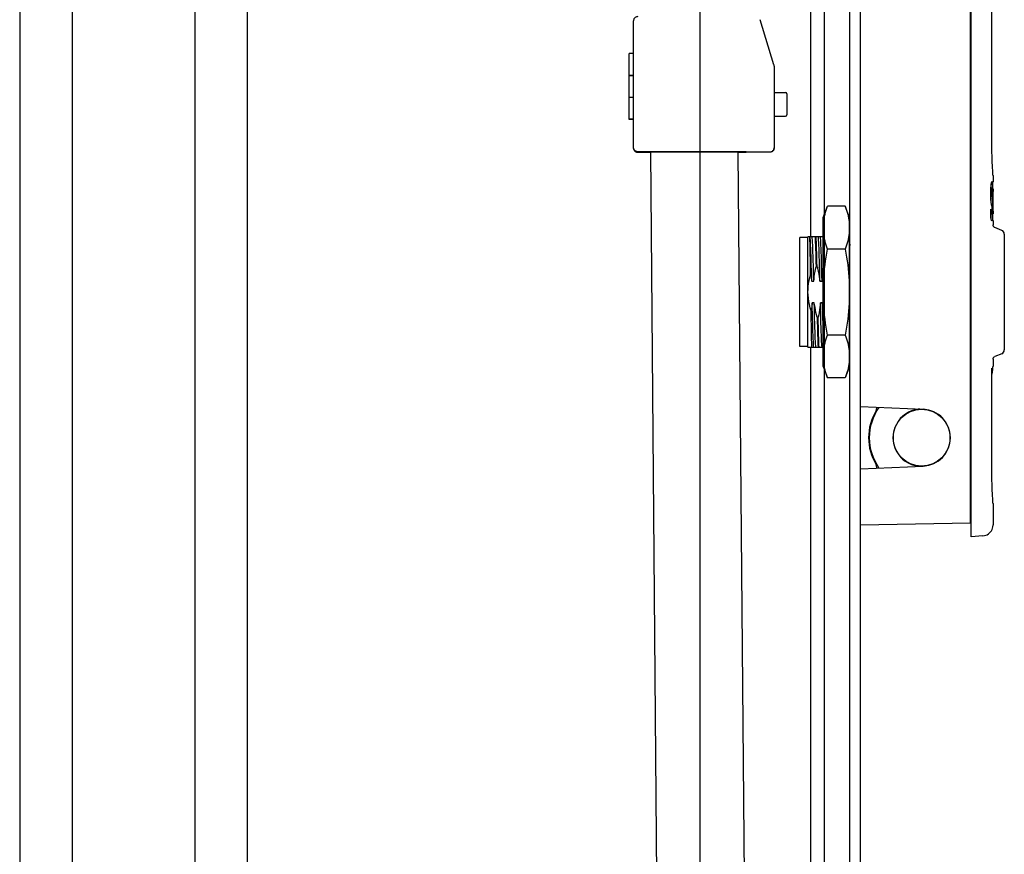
# Model space of a CAD drawing. Header units: inches. Extents: x 0 to 155, y 0 to 100.
# Tile 98 of 102: x 102.33 to 109.37, y 62.05 to 68.01. Entities that reach past the tile are written whole.
import ezdxf

# ---------------------------------------------------------------- set-up
doc = ezdxf.new("R2010")
doc.units = ezdxf.units.IN
doc.header["$LTSCALE"] = 8.5
doc.header["$MEASUREMENT"] = 0
doc.layers.get('0').update_dxf_attribs({"linetype": 'CONTINUOUS'})
doc.layers.add('REAR_DOOR_ASSEMBLY', color=7, linetype='CONTINUOUS')

msp = doc.modelspace()

# ---------------------------------------------------------------- linework, layer by layer
at = {"color": 7, "linetype": 'Continuous'}
for p, q in [((102.335, 85.5666), (102.335, 59.3349)), ((102.71, 85.5666), (102.71, 59.3349)), ((103.585, 85.5666), (103.585, 59.3349)), ((103.96, 85.5666), (103.96, 59.3349)), ((108.085, 54.4659), (108.085, 84.9172)), ((107.1945, 84.6327), (107.1945, 54.7505))]:
    msp.add_line(p, q, dxfattribs=at)
at = {"layer": 'REAR_DOOR_ASSEMBLY', "color": 7, "linetype": 'Continuous'}
for p, q in [((108.2655, 53.7016), (108.2655, 85.6816)), ((108.3405, 53.7016), (108.3405, 85.6816)), ((109.1279, 64.416), (109.1279, 70.2132)), ((109.1328, 64.3176), (109.1328, 69.6557)), ((107.9855, 69.2979), (107.9855, 66.4603)), ((109.2789, 67.1719), (109.2789, 69.2979)), ((106.72, 67.0949), (106.72, 68.0034)), ((107.7237, 67.6887), (107.6255, 68.0117)), ((106.72, 67.7694), (106.69, 67.7694)), ((106.69, 67.6133), (106.69, 67.7694)), ((107.725, 67.68), (107.725, 67.0957)), ((106.72, 67.6133), (106.69, 67.6133)), ((106.69, 67.4563), (106.69, 67.6132)), ((106.72, 67.6097), (106.69, 67.6097)), ((107.725, 67.4911), (107.805, 67.4911)), ((107.815, 67.4811), (107.815, 67.3321)), ((106.72, 67.4562), (106.69, 67.4562)), ((106.69, 67.2992), (106.69, 67.4562)), ((107.725, 67.3221), (107.805, 67.3221)), ((106.72, 67.3007), (106.69, 67.3007)), ((106.72, 67.3005), (106.69, 67.3005)), ((106.72, 67.2992), (106.69, 67.2992)), ((107.5242, 67.0684), (106.75, 67.0684)), ((106.75, 67.0649), (106.8403, 67.0649)), ((106.81, 67.0676), (107.505, 67.0676)), ((106.812, 67.0676), (106.81, 67.0656)), ((106.81, 67.0656), (106.81, 67.0676)), ((106.8403, 67.0656), (106.81, 67.0656)), ((106.8403, 67.0676), (106.9259, 57.2555)), ((107.505, 67.0656), (107.4653, 67.0656)), ((107.4653, 67.0649), (107.5242, 67.0649)), ((107.503, 67.0676), (107.505, 67.0656)), ((107.505, 67.0676), (107.505, 67.0656)), ((107.5242, 67.0684), (107.695, 67.0675)), ((107.6952, 67.0657), (107.5244, 67.0649)), ((107.6997, 67.0661), (107.695, 67.0657)), ((107.7246, 67.0928), (107.725, 67.0975)), ((109.2804, 67.0645), (109.2797, 67.0936)), ((109.2813, 67.0379), (109.2804, 67.0656)), ((109.2822, 67.013), (109.2812, 67.0387)), ((109.2832, 66.9902), (109.2822, 67.0136)), ((109.2842, 66.9699), (109.2832, 66.9902)), ((109.2874, 66.9166), (109.2868, 66.9252)), ((109.2879, 66.9094), (109.2868, 66.925)), ((109.2883, 66.898), (109.2883, 66.8547)), ((109.2756, 66.8373), (109.2854, 66.8373)), ((109.2756, 66.8077), (109.2756, 66.833)), ((109.2854, 66.8373), (109.2854, 66.7773)), ((109.2781, 66.7781), (109.2727, 66.7781)), ((109.2727, 66.7592), (109.2727, 66.7699)), ((109.273, 66.7931), (109.2733, 66.8037)), ((109.2792, 66.8011), (109.2732, 66.8011)), ((109.2733, 66.8037), (109.2739, 66.8134)), ((109.2812, 66.8077), (109.2735, 66.8077)), ((109.2867, 66.7738), (109.2869, 66.7899)), ((109.2869, 66.7899), (109.2871, 66.8043)), ((109.2882, 66.7836), (109.2869, 66.7836)), ((109.2883, 66.8043), (109.2871, 66.8043)), ((109.2881, 66.7654), (109.288, 66.7419)), ((109.2883, 66.8021), (109.2881, 66.7654)), ((109.2736, 66.7367), (109.2731, 66.74)), ((109.2855, 66.7003), (109.2856, 66.6913)), ((109.2856, 66.6913), (109.2857, 66.6814)), ((109.288, 66.7143), (109.2865, 66.7143)), ((108.0759, 66.5986), (108.1056, 66.6803)), ((108.2328, 66.6803), (108.1056, 66.6803)), ((108.2625, 66.5986), (108.2328, 66.6803)), ((109.1279, 66.6746), (109.1328, 66.6746)), ((109.2727, 66.5953), (109.2727, 66.659)), ((109.28, 66.6219), (109.2727, 66.6219)), ((109.2751, 66.608), (109.2754, 66.6175)), ((109.2754, 66.6175), (109.2755, 66.6219)), ((109.2858, 66.664), (109.2826, 66.664)), ((109.2855, 66.6273), (109.2853, 66.6168)), ((109.2857, 66.6386), (109.2855, 66.6273)), ((109.2857, 66.6814), (109.2858, 66.6701)), ((109.2858, 66.6701), (109.2858, 66.664)), ((109.2867, 66.6595), (109.2865, 66.6784)), ((109.2868, 66.6445), (109.2867, 66.6595)), ((109.2882, 66.6445), (109.2868, 66.6445)), ((109.287, 66.6292), (109.2868, 66.6445)), ((109.2873, 66.6161), (109.287, 66.6292)), ((109.2883, 66.6253), (109.2871, 66.6253)), ((108.0759, 65.5345), (108.0759, 66.5986)), ((108.2625, 65.5345), (108.2625, 66.5986)), ((109.28, 66.5746), (109.2789, 66.5749)), ((109.2883, 66.5749), (109.2883, 66.5768)), ((109.2883, 66.5749), (109.2883, 66.5462)), ((109.3508, 66.5072), (109.3004, 66.5281)), ((109.369, 66.4799), (109.369, 65.6532)), ((107.9665, 66.4554), (107.9074, 66.4559)), ((107.9074, 65.6773), (107.9074, 66.4559)), ((108.0759, 66.4603), (107.9665, 66.4603)), ((107.9665, 65.6729), (107.9665, 66.4603)), ((108.2655, 66.4603), (108.2625, 66.4603)), ((108.2655, 66.4361), (108.2625, 66.4406)), ((108.2328, 66.3734), (108.1056, 66.3734)), ((108.0239, 66.247), (108.0313, 66.247)), ((108.2625, 66.247), (108.2655, 66.247)), ((107.993, 66.1433), (108.0078, 66.1433)), ((108.0521, 66.1433), (108.0668, 66.1433)), ((108.0113, 65.9899), (107.9965, 65.9899)), ((108.0704, 65.9899), (108.0556, 65.9899)), ((107.9902, 65.8646), (107.9891, 65.9312)), ((108.0394, 65.8862), (108.032, 65.8862)), ((108.2328, 65.7597), (108.1056, 65.7597)), ((107.9665, 65.6778), (107.9074, 65.6773)), ((107.9665, 65.6729), (108.0759, 65.6729)), ((107.9855, 65.6729), (107.9855, 57.5968)), ((108.2625, 65.6729), (108.2655, 65.6729)), ((109.2883, 65.5869), (109.2883, 65.5377)), ((109.3508, 65.626), (109.3004, 65.6051)), ((108.0759, 65.5345), (108.1056, 65.4529)), ((108.2625, 65.5345), (108.2328, 65.4529)), ((109.2789, 64.8294), (109.2789, 65.5226)), ((108.2328, 65.4529), (108.1056, 65.4529)), ((108.3405, 65.2484), (108.7903, 65.2288)), ((108.4586, 65.2392), (108.4586, 65.2433)), ((108.3405, 64.804), (108.7903, 64.8237)), ((109.2804, 64.722), (109.2797, 64.7511)), ((109.2813, 64.6954), (109.2804, 64.7231)), ((109.2822, 64.6705), (109.2812, 64.6961)), ((109.2832, 64.6477), (109.2822, 64.6711)), ((109.2842, 64.6274), (109.2832, 64.6477)), ((109.2874, 64.5741), (109.2868, 64.5827)), ((109.2879, 64.5669), (109.2868, 64.5825)), ((109.2883, 64.5555), (109.2883, 64.4033)), ((109.1279, 64.416), (108.3405, 64.4023)), ((109.2164, 64.3249), (109.1328, 64.3176))]:
    msp.add_line(p, q, dxfattribs=at)
at = {"layer": 'REAR_DOOR_ASSEMBLY', "color": 3, "linetype": 'Continuous'}
msp.add_line((107.4653, 67.0676), (107.5509, 57.2555), dxfattribs=at)
at = {"layer": 'REAR_DOOR_ASSEMBLY', "color": 7, "linetype": 'Continuous'}
for points in [[(106.75, 68.0334), (106.7453, 68.033), (106.7407, 68.0319), (106.7364, 68.0301), (106.7324, 68.0276), (106.7288, 68.0246), (106.7257, 68.021), (106.7233, 68.017), (106.7215, 68.0126), (106.7204, 68.0081), (106.72, 68.0034)], [(107.725, 67.68), (107.725, 67.6815), (107.7249, 67.683), (107.7247, 67.6844), (107.7244, 67.6859), (107.7241, 67.6873), (107.7237, 67.6888)], [(109.2797, 67.0929), (109.2793, 67.1223), (109.279, 67.1517), (109.2789, 67.1719)], [(109.2793, 67.1221), (109.279, 67.1519), (109.2789, 67.1719)], [(106.75, 67.0684), (106.7477, 67.0685), (106.7453, 67.0687), (106.743, 67.0692), (106.7408, 67.0698), (106.7385, 67.0707), (106.7364, 67.0716), (106.7343, 67.0728), (106.7324, 67.0741), (106.7305, 67.0756), (106.7288, 67.0772), (106.7272, 67.0789), (106.7257, 67.0808), (106.7244, 67.0827), (106.7233, 67.0848), (106.7223, 67.0869), (106.7215, 67.0891), (106.7208, 67.0914), (106.7204, 67.0937), (106.7201, 67.096), (106.72, 67.0984)], [(106.72, 67.0949), (106.7201, 67.0927), (106.7203, 67.0906), (106.7207, 67.0885), (106.7212, 67.0864), (106.7219, 67.0843), (106.7227, 67.0824), (106.7237, 67.0805), (106.7248, 67.0786), (106.726, 67.0769), (106.7273, 67.0752), (106.7288, 67.0736), (106.7304, 67.0722), (106.7321, 67.0708), (106.7338, 67.0696), (106.7357, 67.0685), (106.7376, 67.0676), (106.7395, 67.0668), (106.7416, 67.0661), (106.7436, 67.0655), (106.7457, 67.0652), (106.7479, 67.0649), (106.75, 67.0649)], [(107.695, 67.0675), (107.6997, 67.0679), (107.7042, 67.069), (107.7086, 67.0708), (107.7126, 67.0732), (107.7162, 67.0763), (107.7193, 67.0798), (107.7217, 67.0839), (107.7235, 67.0882), (107.7246, 67.0928)], [(107.725, 67.0957), (107.7246, 67.0911), (107.7235, 67.0865), (107.7218, 67.0821), (107.7193, 67.0781), (107.7162, 67.0745), (107.7127, 67.0715), (107.7086, 67.069), (107.7043, 67.0672), (107.6997, 67.0661)], [(109.2861, 66.937), (109.2852, 66.952), (109.2842, 66.9699), (109.2832, 66.9906)], [(109.2868, 66.925), (109.2861, 66.9371), (109.2852, 66.9522)], [(109.2883, 66.898), (109.2882, 66.9018), (109.2881, 66.9056), (109.2879, 66.9094)], [(109.2739, 66.8134), (109.2745, 66.8223), (109.2752, 66.8303), (109.276, 66.8373), (109.2769, 66.8433), (109.2779, 66.8482)], [(109.2779, 66.8482), (109.2789, 66.8519), (109.2799, 66.8541), (109.281, 66.8549)], [(109.281, 66.8549), (109.282, 66.8543), (109.2828, 66.8527), (109.2836, 66.85), (109.2843, 66.8465), (109.2849, 66.8423), (109.2854, 66.8373)], [(109.2871, 66.8043), (109.2874, 66.8168), (109.2876, 66.8277), (109.2878, 66.8367)], [(109.2878, 66.8367), (109.2882, 66.8494), (109.2883, 66.853), (109.2883, 66.8547)], [(109.2727, 66.7699), (109.2727, 66.7818), (109.273, 66.7931)], [(109.2774, 66.6932), (109.2766, 66.6975), (109.2758, 66.7025), (109.2751, 66.7082), (109.2745, 66.7147), (109.2739, 66.7221), (109.2734, 66.7303), (109.2731, 66.7393), (109.2729, 66.749), (109.2727, 66.7592)], [(109.2792, 66.8011), (109.2789, 66.7982), (109.2786, 66.7948), (109.2784, 66.7909), (109.2782, 66.7867), (109.2782, 66.7825), (109.2781, 66.7781)], [(109.2781, 66.7781), (109.2781, 66.774), (109.2782, 66.7702), (109.2783, 66.7666), (109.2785, 66.7634), (109.2787, 66.7607), (109.279, 66.7586), (109.2792, 66.7568), (109.2795, 66.7553), (109.2797, 66.754), (109.28, 66.7528), (109.2802, 66.7516), (109.2805, 66.7507)], [(109.2812, 66.8077), (109.2808, 66.8076), (109.2805, 66.8071), (109.2802, 66.8063), (109.2799, 66.805), (109.2795, 66.8033), (109.2792, 66.8011)], [(109.2828, 66.804), (109.282, 66.8067), (109.2812, 66.8077)], [(109.2852, 66.7773), (109.2847, 66.7861), (109.2841, 66.7935), (109.2835, 66.7995), (109.2828, 66.804)], [(109.2865, 66.7145), (109.2865, 66.7361), (109.2866, 66.7558), (109.2867, 66.7738)], [(109.2883, 66.8043), (109.2883, 66.8042), (109.2883, 66.8041), (109.2883, 66.8038), (109.2883, 66.8033), (109.2883, 66.8028), (109.2883, 66.8021)], [(109.2755, 66.7046), (109.2754, 66.709), (109.2752, 66.716), (109.2749, 66.7221), (109.2745, 66.7276), (109.2741, 66.7325), (109.2736, 66.7367)], [(109.2813, 66.6784), (109.2807, 66.6809), (109.28, 66.6832), (109.2794, 66.6854), (109.2787, 66.6877), (109.2781, 66.6903), (109.2774, 66.6932)], [(109.2805, 66.7507), (109.2811, 66.7486), (109.2816, 66.7465), (109.2821, 66.7444), (109.2826, 66.7421), (109.283, 66.7395), (109.2834, 66.7367)], [(109.2834, 66.7367), (109.2838, 66.7341), (109.284, 66.7314), (109.2843, 66.7285), (109.2845, 66.7255), (109.2847, 66.7224), (109.2849, 66.7191), (109.285, 66.7157), (109.2852, 66.7121), (109.2853, 66.7084), (109.2854, 66.7044), (109.2855, 66.7003)], [(109.2865, 66.6784), (109.2865, 66.6949), (109.2865, 66.7145)], [(109.288, 66.7419), (109.288, 66.7286), (109.288, 66.7001)], [(109.288, 66.7001), (109.288, 66.6868), (109.288, 66.6743), (109.2881, 66.663), (109.2883, 66.6278)], [(108.0759, 66.5389), (108.0766, 66.5529), (108.0779, 66.567), (108.0797, 66.5812), (108.082, 66.5953), (108.0848, 66.6094), (108.0881, 66.6236), (108.0918, 66.6377), (108.096, 66.6519), (108.1006, 66.6661), (108.1056, 66.6803)], [(108.2328, 66.6803), (108.2378, 66.6661), (108.2424, 66.6519), (108.2465, 66.6377), (108.2503, 66.6236), (108.2536, 66.6094), (108.2564, 66.5953), (108.2587, 66.5812), (108.2605, 66.567), (108.2618, 66.5529), (108.2625, 66.5389)], [(109.2732, 66.659), (109.2744, 66.6478), (109.2756, 66.6386), (109.2768, 66.6314), (109.278, 66.6262), (109.279, 66.623), (109.28, 66.6219)], [(109.28, 66.6219), (109.2804, 66.6222), (109.2807, 66.6227), (109.2811, 66.6234), (109.2813, 66.6244)], [(109.2853, 66.6168), (109.2849, 66.6074), (109.2846, 66.5991), (109.2841, 66.5918), (109.2835, 66.5858), (109.2828, 66.5809), (109.282, 66.5774), (109.2811, 66.5753), (109.28, 66.5746)], [(109.2828, 66.6525), (109.2828, 66.6573), (109.2827, 66.6616), (109.2825, 66.6656), (109.2823, 66.6691), (109.2821, 66.6721), (109.2819, 66.6747), (109.2816, 66.6767), (109.2813, 66.6784)], [(109.2813, 66.6244), (109.2816, 66.6258), (109.2819, 66.6275)], [(109.2819, 66.6275), (109.2821, 66.6296), (109.2823, 66.632)], [(109.2823, 66.632), (109.2824, 66.6348), (109.2826, 66.6379), (109.2827, 66.6414), (109.2827, 66.645), (109.2828, 66.6487), (109.2828, 66.6525)], [(109.2858, 66.664), (109.2857, 66.6509), (109.2857, 66.6386)], [(109.2883, 66.5768), (109.288, 66.5868), (109.2878, 66.5948), (109.2875, 66.6046), (109.2873, 66.6161)], [(109.2883, 66.6278), (109.2883, 66.6271), (109.2883, 66.6264), (109.2883, 66.6259), (109.2883, 66.6255), (109.2883, 66.6253), (109.2883, 66.6253)], [(109.2789, 66.5749), (109.2778, 66.5766), (109.2766, 66.5796), (109.2753, 66.5838), (109.274, 66.589), (109.2727, 66.5953)], [(109.274, 66.5891), (109.2742, 66.591), (109.2744, 66.5949), (109.2747, 66.5991), (109.2749, 66.6034), (109.2751, 66.608)], [(109.3005, 66.5281), (109.2992, 66.5286), (109.2969, 66.53), (109.2948, 66.5317), (109.2928, 66.5337), (109.2912, 66.536), (109.2898, 66.5387), (109.2889, 66.5415), (109.2884, 66.5445), (109.2883, 66.5462)], [(108.1056, 66.3734), (108.1006, 66.3877), (108.096, 66.4019), (108.0918, 66.416), (108.0881, 66.4302), (108.0848, 66.4443), (108.082, 66.4584), (108.0797, 66.4726), (108.0779, 66.4867), (108.0766, 66.5008), (108.0759, 66.5149)], [(108.2625, 66.5149), (108.2618, 66.5008), (108.2605, 66.4867), (108.2587, 66.4726), (108.2564, 66.4584), (108.2536, 66.4443), (108.2503, 66.4302), (108.2465, 66.416), (108.2424, 66.4019), (108.2378, 66.3877), (108.2328, 66.3734)], [(107.9853, 66.1899), (107.9847, 66.2289), (107.9841, 66.2661), (107.9835, 66.3012), (107.9829, 66.3337), (107.9823, 66.3634), (107.9817, 66.39), (107.9811, 66.4133), (107.9805, 66.4329), (107.9799, 66.4486), (107.9792, 66.4603)], [(107.993, 66.1433), (107.9921, 66.1821), (107.9911, 66.2199), (107.9901, 66.2559), (107.9892, 66.2899), (107.9883, 66.3217), (107.9874, 66.3508), (107.9865, 66.3772), (107.9856, 66.4006), (107.9846, 66.4208), (107.9837, 66.4376), (107.9827, 66.4508), (107.9818, 66.4603)], [(108.0078, 66.1433), (108.0068, 66.1817), (108.0059, 66.2193), (108.0049, 66.2555), (108.004, 66.2897), (108.003, 66.3216), (108.0021, 66.3508), (108.0012, 66.3771), (108.0003, 66.4005), (107.9994, 66.4207), (107.9984, 66.4375), (107.9975, 66.4508), (107.9965, 66.4603)], [(108.0173, 66.4603), (108.0181, 66.4424), (108.019, 66.4217), (108.0198, 66.3985), (108.0206, 66.3728), (108.0214, 66.3448)], [(108.0313, 66.247), (108.0305, 66.2817), (108.0296, 66.3144), (108.0288, 66.3448), (108.028, 66.3728), (108.0272, 66.3985), (108.0264, 66.4217), (108.0255, 66.4424), (108.0247, 66.4603)], [(108.0521, 66.1433), (108.0511, 66.1821), (108.0501, 66.2199), (108.0492, 66.2559), (108.0482, 66.2899), (108.0473, 66.3217), (108.0464, 66.3508), (108.0455, 66.3772), (108.0446, 66.4006), (108.0437, 66.4208), (108.0427, 66.4376), (108.0418, 66.4508), (108.0408, 66.4603)], [(108.0668, 66.1433), (108.0659, 66.1817), (108.0649, 66.2193), (108.064, 66.2555), (108.063, 66.2897), (108.0621, 66.3216), (108.0612, 66.3508), (108.0603, 66.3771), (108.0594, 66.4005), (108.0584, 66.4207), (108.0575, 66.4375), (108.0565, 66.4508), (108.0556, 66.4603)], [(108.0214, 66.3448), (108.0222, 66.3144), (108.0231, 66.2817), (108.0239, 66.247)], [(108.0759, 66.0906), (108.0766, 66.1187), (108.0779, 66.1469), (108.0797, 66.1752), (108.082, 66.2035), (108.0848, 66.2318), (108.0881, 66.26), (108.0918, 66.2883), (108.096, 66.3167), (108.1006, 66.345), (108.1056, 66.3734)], [(108.2328, 66.3734), (108.2378, 66.345), (108.2423, 66.3167), (108.2465, 66.2883), (108.2503, 66.26), (108.2536, 66.2318), (108.2564, 66.2035), (108.2587, 66.1752), (108.2605, 66.1469), (108.2618, 66.1187), (108.2625, 66.0906)], [(108.0078, 66.1433), (108.0095, 66.1604), (108.0116, 66.1776), (108.0141, 66.1949), (108.017, 66.2122), (108.0203, 66.2296), (108.0239, 66.247)], [(108.0313, 66.247), (108.0357, 66.2296), (108.0397, 66.2122), (108.0434, 66.1949), (108.0467, 66.1776), (108.0496, 66.1604), (108.0521, 66.1433)], [(108.0668, 66.1433), (108.0685, 66.1604), (108.0706, 66.1776), (108.0731, 66.1949), (108.0759, 66.2112)], [(107.9665, 66.0666), (107.967, 66.0868), (107.9686, 66.1073), (107.9712, 66.1279), (107.9749, 66.1486), (107.9796, 66.1693), (107.9853, 66.1899)], [(107.9853, 66.1899), (107.9868, 66.1822), (107.9882, 66.1744), (107.9895, 66.1667), (107.9907, 66.1589), (107.9919, 66.1511), (107.993, 66.1433)], [(107.9891, 65.9312), (107.9823, 65.9539), (107.9766, 65.9766), (107.9722, 65.9993), (107.969, 66.0219), (107.9671, 66.0443), (107.9665, 66.0666)], [(107.9965, 65.9899), (107.9956, 65.9801), (107.9946, 65.9703), (107.9934, 65.9605), (107.9921, 65.9507), (107.9906, 65.941), (107.9891, 65.9312)], [(108.0078, 65.6729), (108.0068, 65.6825), (108.0059, 65.6959), (108.0049, 65.713), (108.0039, 65.7334), (108.003, 65.757), (108.0021, 65.7836), (108.0012, 65.8128), (108.0003, 65.8445), (107.9994, 65.8784), (107.9984, 65.9142), (107.9975, 65.9516), (107.9965, 65.9899)], [(108.0225, 65.6729), (108.0216, 65.6824), (108.0206, 65.6957), (108.0197, 65.7127), (108.0187, 65.7332), (108.0178, 65.7569), (108.0169, 65.7835), (108.016, 65.8127), (108.0151, 65.8444), (108.0142, 65.8782), (108.0132, 65.914), (108.0122, 65.9514), (108.0113, 65.9899)], [(108.032, 65.8862), (108.0277, 65.9036), (108.0236, 65.9209), (108.02, 65.9383), (108.0167, 65.9555), (108.0138, 65.9727), (108.0113, 65.9899)], [(108.0556, 65.9899), (108.0539, 65.9728), (108.0518, 65.9556), (108.0493, 65.9383), (108.0464, 65.921), (108.0431, 65.9036), (108.0394, 65.8862)], [(108.0668, 65.6729), (108.0659, 65.6825), (108.0649, 65.6959), (108.0639, 65.713), (108.063, 65.7334), (108.0621, 65.757), (108.0612, 65.7836), (108.0603, 65.8128), (108.0594, 65.8445), (108.0584, 65.8784), (108.0575, 65.9142), (108.0565, 65.9516), (108.0556, 65.9899)], [(108.0759, 65.9548), (108.0757, 65.9555), (108.0729, 65.9727), (108.0704, 65.9899)], [(108.0759, 65.7861), (108.0751, 65.8127), (108.0741, 65.8444), (108.0732, 65.8782), (108.0723, 65.914), (108.0713, 65.9514), (108.0704, 65.9899)], [(108.1056, 65.7597), (108.1006, 65.7881), (108.096, 65.8164), (108.0919, 65.8447), (108.0881, 65.873), (108.0848, 65.9013), (108.082, 65.9296), (108.0797, 65.958), (108.0779, 65.9862), (108.0766, 66.0144), (108.0759, 66.0426)], [(108.2625, 66.0426), (108.2618, 66.0144), (108.2605, 65.9862), (108.2587, 65.958), (108.2564, 65.9296), (108.2535, 65.9013), (108.2503, 65.873), (108.2465, 65.8447), (108.2423, 65.8164), (108.2377, 65.7881), (108.2328, 65.7597)], [(108.2655, 65.8972), (108.2639, 65.9036), (108.2625, 65.9096)], [(107.9943, 65.6729), (107.9938, 65.6881), (107.9932, 65.7061), (107.9927, 65.7269), (107.9922, 65.7502), (107.9917, 65.7758), (107.9912, 65.8036), (107.9907, 65.8333), (107.9902, 65.8646)], [(108.032, 65.8862), (108.0329, 65.8514), (108.0338, 65.8188), (108.0346, 65.7884), (108.0354, 65.7604), (108.0362, 65.7347), (108.037, 65.7114), (108.0378, 65.6907), (108.0387, 65.6729)], [(108.0461, 65.6729), (108.0452, 65.6907), (108.0444, 65.7114), (108.0436, 65.7347), (108.0428, 65.7604), (108.0419, 65.7884), (108.0411, 65.8188), (108.0403, 65.8514), (108.0394, 65.8862)], [(108.0759, 65.6183), (108.0766, 65.6324), (108.0779, 65.6465), (108.0797, 65.6606), (108.082, 65.6747), (108.0848, 65.6889), (108.0881, 65.703), (108.0918, 65.7171), (108.096, 65.7313), (108.1006, 65.7455), (108.1056, 65.7597)], [(108.2328, 65.7597), (108.2378, 65.7455), (108.2424, 65.7313), (108.2465, 65.7171), (108.2503, 65.703), (108.2536, 65.6889), (108.2564, 65.6747), (108.2587, 65.6606), (108.2605, 65.6465), (108.2618, 65.6324), (108.2625, 65.6183)], [(108.1056, 65.4529), (108.1006, 65.4671), (108.096, 65.4813), (108.0918, 65.4955), (108.0881, 65.5096), (108.0848, 65.5237), (108.082, 65.5379), (108.0797, 65.552), (108.0779, 65.5661), (108.0766, 65.5802), (108.0759, 65.5943)], [(108.2625, 65.5943), (108.2618, 65.5802), (108.2605, 65.5661), (108.2587, 65.552), (108.2564, 65.5379), (108.2536, 65.5237), (108.2503, 65.5096), (108.2465, 65.4955), (108.2424, 65.4813), (108.2378, 65.4671), (108.2328, 65.4529)], [(109.2883, 65.5869), (109.2885, 65.5895), (109.2893, 65.5932), (109.2908, 65.5964), (109.2927, 65.5993), (109.295, 65.6017), (109.2976, 65.6036), (109.3005, 65.6051)], [(109.2789, 65.4778), (109.2791, 65.4783), (109.2837, 65.4952), (109.2867, 65.5124)], [(109.2867, 65.5124), (109.2882, 65.5298), (109.2883, 65.5377)], [(108.7656, 65.2299), (108.7545, 65.2292), (108.7303, 65.2249), (108.7067, 65.2176), (108.6842, 65.2076), (108.663, 65.1949), (108.6436, 65.1798), (108.6261, 65.1624), (108.6107, 65.1429), (108.5977, 65.1216), (108.5875, 65.0989), (108.5801, 65.0752), (108.5756, 65.0509), (108.5741, 65.0262)], [(108.983, 65.0262), (108.9815, 65.0508), (108.9771, 65.075), (108.9697, 65.0986), (108.9596, 65.1211), (108.9469, 65.1422), (108.9317, 65.1616), (108.9144, 65.179), (108.8986, 65.1915)], [(108.5741, 65.0262), (108.5756, 65.0017), (108.58, 64.9774), (108.5874, 64.9539), (108.5975, 64.9314), (108.6102, 64.9102), (108.6254, 64.8908), (108.6427, 64.8735), (108.6619, 64.8583), (108.683, 64.8455), (108.7055, 64.8353), (108.729, 64.8279), (108.7533, 64.8234), (108.7656, 64.8226)], [(108.8963, 64.8593), (108.9135, 64.8727), (108.931, 64.8901), (108.9464, 64.9096), (108.9594, 64.9308), (108.9696, 64.9535), (108.977, 64.9772), (108.9815, 65.0016), (108.983, 65.0262)], [(109.2797, 64.7504), (109.2793, 64.7798), (109.279, 64.8092), (109.2789, 64.8294)], [(109.2793, 64.7796), (109.279, 64.8094), (109.2789, 64.8294)], [(109.2861, 64.5945), (109.2852, 64.6095), (109.2842, 64.6274), (109.2832, 64.6481)], [(109.2868, 64.5825), (109.2861, 64.5946), (109.2852, 64.6096)], [(109.2883, 64.5555), (109.2882, 64.5593), (109.2881, 64.5631), (109.2879, 64.5669)], [(109.2164, 64.3249), (109.2267, 64.3265), (109.2367, 64.3294), (109.2462, 64.3336), (109.2551, 64.3391), (109.2632, 64.3457), (109.2703, 64.3532), (109.2764, 64.3617), (109.2813, 64.3709), (109.285, 64.3806), (109.2873, 64.3907), (109.2883, 64.4012), (109.2883, 64.4033)]]:
    msp.add_lwpolyline(points, dxfattribs=at)
msp.add_circle((108.7785, 65.0262), 0.2028, dxfattribs=at)
for centre, radius, start, end in [((107.805, 67.4811), 0.01, 0, 90), ((107.805, 67.3321), 0.01, 270, 360), ((109.1131, 66.6746), 0.0197, 11.31984, 41.13896), ((109.3395, 66.4799), 0.0295, 0, 67.5), ((109.3395, 65.6532), 0.0295, 292.5, 360), ((108.7736, 65.0262), 0.374, 148.99728, 211.00272), ((108.7785, 65.0262), 0.374, 144.70132, 215.38817), ((108.4192, 65.2392), 0.0394, 328.99728, 360), ((108.7814, 65.0262), 0.2028, 272.5, 87.5), ((108.4192, 64.8133), 0.0394, 0, 31.00272), ((109.1131, 64.6325), 0.0197, 11.39412, 41.12394)]:
    msp.add_arc(centre, radius, start, end, dxfattribs=at)
msp.add_ellipse((108.5118, 66.0666), major_axis=(-0.2301, 0.4299), ratio=0.227732, start_param=0.474633, end_param=0.571816, dxfattribs=at)

doc.saveas('drawing.dxf')
